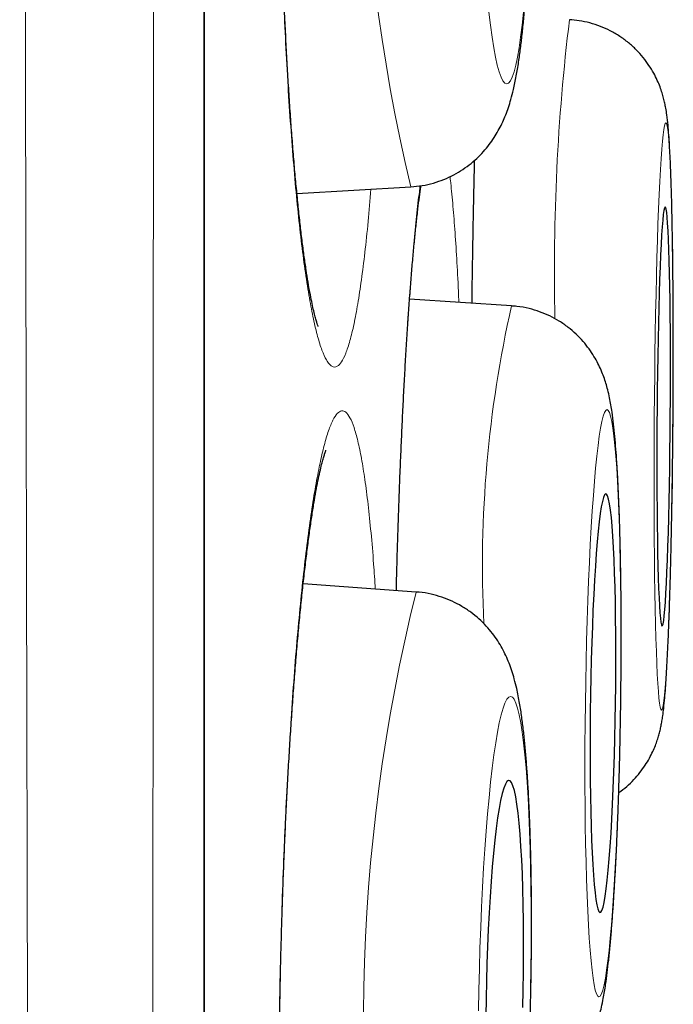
# Model space of a CAD drawing. Header units: millimetres. Extents: x 8 to 869, y 12 to 834.
# Tile 204 of 216: x 714.45 to 716.36, y 813.64 to 816.53. Entities that reach past the tile are written whole.
import ezdxf

# ---------------------------------------------------------------- set-up
doc = ezdxf.new("R2010")
doc.units = ezdxf.units.MM

msp = doc.modelspace()

# ---------------------------------------------------------------- linework, layer by layer
at = {"color": 252, "linetype": 'Continuous', "lineweight": 0}
for p, q in [((714.9903, 816.3141), (714.9903, 833.0119)), ((714.9903, 799.6163), (714.9903, 816.3141))]:
    msp.add_line(p, q, dxfattribs=at)
at = {"color": 7, "linetype": 'Continuous', "lineweight": 30}
for p, q in [((714.9927, 799.6467), (714.9927, 832.9815)), ((715.2628, 816.0162), (715.5958, 816.036)), ((715.8906, 815.6878), (715.5924, 815.7076)), ((715.6113, 814.8507), (715.2811, 814.8748))]:
    msp.add_line(p, q, dxfattribs=at)
at = {"color": 252, "linetype": 'Continuous', "lineweight": 0, "flags": 128}
for points in [[(715.8244, 816.5473), (715.829, 816.5088), (715.8338, 816.4739), (715.8387, 816.4426), (715.8438, 816.4151), (715.8491, 816.3917), (715.8544, 816.3723), (715.8599, 816.3571), (715.8654, 816.3462), (715.8709, 816.3397), (715.8764, 816.3375), (715.8819, 816.3397), (715.8873, 816.3462), (715.8927, 816.3571), (715.8979, 816.3723), (715.903, 816.3917), (715.9079, 816.4151), (715.9127, 816.4426), (715.9172, 816.4739), (715.9215, 816.5088), (715.9255, 816.5473)], [(716.3632, 815.3645), (716.3635, 815.4257), (716.3638, 815.4867), (716.3639, 815.547), (716.3638, 815.6065), (716.3636, 815.6646), (716.3633, 815.7213), (716.3628, 815.7761), (716.3622, 815.8289), (716.3614, 815.8792), (716.3606, 815.927), (716.3595, 815.9718), (716.3584, 816.0136), (716.3572, 816.0521), (716.3558, 816.0871), (716.3544, 816.1184), (716.3528, 816.1458), (716.3512, 816.1693), (716.3495, 816.1886), (716.3477, 816.2038), (716.3459, 816.2147), (716.344, 816.2212), (716.342, 816.2234), (716.3401, 816.2212), (716.3381, 816.2147), (716.3361, 816.2038), (716.3341, 816.1886), (716.3321, 816.1693), (716.3301, 816.1458), (716.3281, 816.1184), (716.3262, 816.0871), (716.3244, 816.0521), (716.3226, 816.0136), (716.3208, 815.9718), (716.3192, 815.927), (716.3176, 815.8792), (716.3161, 815.8289), (716.3147, 815.7761), (716.3135, 815.7213), (716.3123, 815.6646), (716.3113, 815.6065), (716.3104, 815.547), (716.3096, 815.4867), (716.3089, 815.4257), (716.3084, 815.3645), (716.308, 815.3032), (716.3078, 815.2422), (716.3077, 815.1819), (716.3078, 815.1225), (716.308, 815.0643), (716.3083, 815.0076), (716.3088, 814.9528), (716.3094, 814.9001), (716.3101, 814.8497), (716.311, 814.802), (716.312, 814.7571), (716.3131, 814.7153), (716.3144, 814.6768), (716.3157, 814.6419), (716.3172, 814.6106), (716.3187, 814.5831), (716.3204, 814.5597), (716.3221, 814.5403), (716.3239, 814.5251), (716.3257, 814.5143), (716.3276, 814.5077), (716.3295, 814.5055), (716.3315, 814.5077), (716.3335, 814.5143), (716.3355, 814.5251), (716.3375, 814.5403), (716.3395, 814.5597), (716.3415, 814.5831), (716.3434, 814.6106), (716.3453, 814.6419), (716.3472, 814.6768), (716.349, 814.7153), (716.3507, 814.7571), (716.3524, 814.802), (716.3539, 814.8497), (716.3554, 814.9001), (716.3568, 814.9528), (716.3581, 815.0076), (716.3592, 815.0643), (716.3603, 815.1225), (716.3612, 815.1819), (716.362, 815.2422), (716.3626, 815.3032), (716.3632, 815.3645)], [(716.2097, 814.5255), (716.2104, 814.5868), (716.2109, 814.6477), (716.211, 814.7081), (716.2109, 814.7675), (716.2106, 814.8256), (716.2099, 814.8823), (716.209, 814.9371), (716.2079, 814.9899), (716.2065, 815.0402), (716.2048, 815.088), (716.2029, 815.1328), (716.2008, 815.1746), (716.1985, 815.2131), (716.1959, 815.248), (716.1932, 815.2793), (716.1903, 815.3068), (716.1872, 815.3302), (716.184, 815.3496), (716.1806, 815.3648), (716.1772, 815.3757), (716.1736, 815.3822), (716.17, 815.3844), (716.1663, 815.3822), (716.1625, 815.3757), (716.1587, 815.3648), (716.155, 815.3496), (716.1512, 815.3302), (716.1475, 815.3068), (716.1438, 815.2793), (716.1403, 815.248), (716.1368, 815.2131), (716.1334, 815.1746), (716.1301, 815.1328), (716.127, 815.088), (716.124, 815.0402), (716.1212, 814.9899), (716.1187, 814.9371), (716.1163, 814.8823), (716.1141, 814.8256), (716.1121, 814.7675), (716.1104, 814.7081), (716.1089, 814.6477), (716.1077, 814.5868), (716.1067, 814.5255), (716.106, 814.4642), (716.1056, 814.4033), (716.1054, 814.3429), (716.1055, 814.2835), (716.1059, 814.2253), (716.1065, 814.1687), (716.1074, 814.1139), (716.1086, 814.0611), (716.11, 814.0108), (716.1116, 813.963), (716.1135, 813.9182), (716.1156, 813.8764), (716.118, 813.8379), (716.1205, 813.8029), (716.1233, 813.7717), (716.1262, 813.7442), (716.1292, 813.7207), (716.1325, 813.7014), (716.1358, 813.6862), (716.1393, 813.6753), (716.1429, 813.6688), (716.1465, 813.6666), (716.1502, 813.6688), (716.1539, 813.6753), (716.1577, 813.6862), (716.1615, 813.7014), (716.1652, 813.7207), (716.1689, 813.7442), (716.1726, 813.7717), (716.1762, 813.8029), (716.1797, 813.8379), (716.1831, 813.8764), (716.1863, 813.9182), (716.1895, 813.963), (716.1924, 814.0108), (716.1952, 814.0611), (716.1978, 814.1139), (716.2002, 814.1687), (716.2024, 814.2253), (716.2043, 814.2835), (716.2061, 814.3429), (716.2075, 814.4033), (716.2088, 814.4642), (716.2097, 814.5255)], [(715.9461, 813.6867), (715.9471, 813.748), (715.9478, 813.809), (715.948, 813.8693), (715.9479, 813.9287), (715.9474, 813.9869), (715.9464, 814.0435), (715.9451, 814.0983), (715.9434, 814.151), (715.9413, 814.2014), (715.9389, 814.2491), (715.9361, 814.294), (715.933, 814.3358), (715.9296, 814.3742), (715.9259, 814.4092), (715.9219, 814.4405), (715.9176, 814.4679), (715.9131, 814.4914), (715.9084, 814.5108), (715.9034, 814.5259), (715.8984, 814.5368), (715.8931, 814.5434), (715.8878, 814.5455), (715.8824, 814.5434), (715.8769, 814.5368), (715.8714, 814.5259), (715.8658, 814.5108), (715.8603, 814.4914), (715.8549, 814.4679), (715.8495, 814.4405), (715.8443, 814.4092), (715.8391, 814.3742), (715.8342, 814.3358), (715.8294, 814.294), (715.8248, 814.2491), (715.8205, 814.2014), (715.8164, 814.151), (715.8126, 814.0983), (715.8091, 814.0435), (715.8059, 813.9869), (715.803, 813.9287), (715.8005, 813.8693), (715.7984, 813.809), (715.7966, 813.748), (715.7952, 813.6867), (715.7941, 813.6255)], [(715.9447, 813.6255), (715.9461, 813.6867)]]:
    msp.add_lwpolyline(points, dxfattribs=at)
at = {"color": 7, "linetype": 'Continuous', "lineweight": 30, "flags": 128}
for points in [[(716.3553, 815.3645), (716.3556, 815.4158), (716.3558, 815.4667), (716.3558, 815.5169), (716.3557, 815.566), (716.3554, 815.6138), (716.355, 815.6597), (716.3545, 815.7037), (716.3539, 815.7452), (716.3531, 815.784), (716.3522, 815.82), (716.3511, 815.8527), (716.35, 815.882), (716.3488, 815.9076), (716.3475, 815.9295), (716.3461, 815.9474), (716.3446, 815.9612), (716.343, 815.9708), (716.3415, 815.9762), (716.3398, 815.9773), (716.3382, 815.974), (716.3365, 815.9665), (716.3348, 815.9548), (716.3331, 815.9389), (716.3315, 815.9191), (716.3299, 815.8953), (716.3283, 815.8678), (716.3268, 815.8367), (716.3253, 815.8024), (716.3239, 815.765), (716.3226, 815.7247), (716.3214, 815.682), (716.3203, 815.637), (716.3193, 815.5901), (716.3184, 815.5416), (716.3176, 815.4919), (716.317, 815.4413), (716.3165, 815.3901), (716.3161, 815.3388), (716.3158, 815.2876), (716.3157, 815.237), (716.3158, 815.1873), (716.316, 815.1388), (716.3163, 815.0919), (716.3168, 815.047), (716.3174, 815.0042), (716.3181, 814.964), (716.3189, 814.9265), (716.3199, 814.8922), (716.321, 814.8612), (716.3222, 814.8337), (716.3234, 814.8099), (716.3248, 814.79), (716.3262, 814.7741), (716.3277, 814.7624), (716.3293, 814.7549), (716.3309, 814.7517), (716.3326, 814.7527), (716.3342, 814.7581), (716.3359, 814.7677), (716.3376, 814.7815), (716.3392, 814.7994), (716.3409, 814.8213), (716.3425, 814.847), (716.344, 814.8763), (716.3455, 814.909), (716.347, 814.9449), (716.3483, 814.9837), (716.3496, 815.0253), (716.3507, 815.0692), (716.3518, 815.1152), (716.3528, 815.1629), (716.3536, 815.212), (716.3543, 815.2622), (716.3549, 815.3132), (716.3553, 815.3645)], [(716.195, 814.5255), (716.1955, 814.5768), (716.1959, 814.6277), (716.1959, 814.6779), (716.1957, 814.7271), (716.1952, 814.7748), (716.1945, 814.8208), (716.1935, 814.8647), (716.1922, 814.9062), (716.1907, 814.945), (716.189, 814.981), (716.1871, 815.0137), (716.185, 815.043), (716.1827, 815.0686), (716.1802, 815.0905), (716.1775, 815.1084), (716.1748, 815.1222), (716.1719, 815.1318), (716.1689, 815.1372), (716.1658, 815.1382), (716.1627, 815.135), (716.1596, 815.1275), (716.1564, 815.1158), (716.1533, 815.0999), (716.1502, 815.08), (716.1471, 815.0563), (716.1441, 815.0288), (716.1413, 814.9977), (716.1385, 814.9634), (716.1359, 814.926), (716.1334, 814.8857), (716.1311, 814.843), (716.129, 814.798), (716.1271, 814.7511), (716.1255, 814.7026), (716.124, 814.6529), (716.1228, 814.6023), (716.1219, 814.5512), (716.1212, 814.4998), (716.1207, 814.4487), (716.1205, 814.3981), (716.1206, 814.3484), (716.121, 814.2999), (716.1216, 814.253), (716.1225, 814.208), (716.1236, 814.1653), (716.1249, 814.125), (716.1265, 814.0876), (716.1284, 814.0533), (716.1304, 814.0222), (716.1326, 813.9947), (716.135, 813.9709), (716.1376, 813.951), (716.1403, 813.9352), (716.1431, 813.9235), (716.1461, 813.916), (716.1491, 813.9127), (716.1522, 813.9138), (716.1553, 813.9192), (716.1585, 813.9288), (716.1616, 813.9426), (716.1647, 813.9605), (716.1678, 813.9824), (716.1708, 814.008), (716.1738, 814.0373), (716.1766, 814.07), (716.1793, 814.1059), (716.1818, 814.1448), (716.1842, 814.1863), (716.1864, 814.2302), (716.1884, 814.2762), (716.1902, 814.3239), (716.1917, 814.3731), (716.1931, 814.4233), (716.1941, 814.4742), (716.195, 814.5255)], [(715.9245, 813.6867), (715.9253, 813.738), (715.9258, 813.7889), (715.9258, 813.8391), (715.9255, 813.8883), (715.9248, 813.936), (715.9237, 813.982), (715.9223, 814.0259), (715.9204, 814.0674), (715.9183, 814.1062), (715.9158, 814.1421), (715.913, 814.1749), (715.9098, 814.2042), (715.9064, 814.2298), (715.9028, 814.2517), (715.8989, 814.2696), (715.8949, 814.2834), (715.8906, 814.293), (715.8862, 814.2983), (715.8817, 814.2994), (715.8772, 814.2962), (715.8726, 814.2887), (715.8679, 814.277), (715.8633, 814.2611), (715.8588, 814.2412), (715.8543, 814.2175), (715.85, 814.19), (715.8457, 814.1589), (715.8417, 814.1246), (715.8379, 814.0872), (715.8343, 814.0469), (715.8309, 814.0042), (715.8278, 813.9592), (715.8251, 813.9123), (715.8226, 813.8639), (715.8205, 813.8141), (715.8187, 813.7635), (715.8173, 813.7124), (715.8163, 813.6611), (715.8157, 813.6099)], [(715.9233, 813.6355), (715.9245, 813.6867)]]:
    msp.add_lwpolyline(points, dxfattribs=at)
at = {"color": 252, "linetype": 'Continuous', "lineweight": 0}
for centre, radius, start, end in [((720.5848, 817.2283), 5.1295, 167.3338, 193.441), ((722.0941, 815.7937), 6.078, 173.08933, 181.35614), ((719.2614, 814.9256), 3.4559, 167.2585, 182.7737), ((720.7007, 813.5895), 5.2434, 166.0814, 191.6118)]:
    msp.add_arc(centre, radius, start, end, dxfattribs=at)
for points, knots in [([(714.5622, 798.2396), (714.5622, 798.2407), (714.5622, 798.244), (714.562, 798.2549), (714.5617, 798.2739), (714.5613, 798.3023), (714.5607, 798.342), (714.56, 798.3905), (714.5591, 798.4479), (714.5581, 798.514), (714.557, 798.5892), (714.5557, 798.6736), (714.5543, 798.7672), (714.5529, 798.8698), (714.5513, 798.9812), (714.5496, 799.1015), (714.5481, 799.2206), (714.5466, 799.3363), (714.5452, 799.4467), (714.5438, 799.5621), (714.5422, 799.6943), (714.5406, 799.8449), (714.5387, 800.0158), (714.5369, 800.1951), (714.535, 800.3825), (714.5332, 800.5782), (714.5313, 800.7775), (714.5295, 800.9801), (714.5278, 801.1851), (714.526, 801.3971), (714.5242, 801.6158), (714.5225, 801.8412), (714.5206, 802.0916), (714.5186, 802.3688), (714.5165, 802.6705), (714.5144, 802.9767), (714.5124, 803.2871), (714.5105, 803.6059), (714.5086, 803.9254), (714.5069, 804.2444), (714.5052, 804.5624), (714.5036, 804.887), (714.502, 805.2152), (714.5005, 805.5464), (714.499, 805.8805), (714.4975, 806.2203), (714.496, 806.5823), (714.4944, 806.9672), (714.4928, 807.3699), (714.4913, 807.7728), (714.4898, 808.1755), (714.4883, 808.5837), (714.4869, 808.9874), (714.4856, 809.3858), (714.4843, 809.7785), (714.4831, 810.1751), (714.482, 810.5719), (714.4809, 810.9685), (714.4799, 811.3646), (714.4789, 811.7636), (714.4778, 812.1837), (714.4767, 812.6248), (714.4756, 813.0805), (714.4746, 813.5318), (714.4736, 813.9786), (714.4726, 814.4272), (714.4716, 814.8669), (714.4707, 815.2967), (714.4698, 815.7169), (714.469, 816.1376), (714.4682, 816.5551), (714.4674, 816.9689), (714.4667, 817.3791), (714.466, 817.7889), (714.4653, 818.2175), (714.4646, 818.6642), (714.4639, 819.1221), (714.4632, 819.5716), (714.4625, 820.0129), (714.4619, 820.4521), (714.4612, 820.8789), (714.4606, 821.2928), (714.4601, 821.694), (714.4595, 822.0925), (714.459, 822.4848), (714.4584, 822.8703), (714.458, 823.2493), (714.4575, 823.6249), (714.4571, 823.9848), (714.4568, 824.3292), (714.4565, 824.6585), (714.4562, 824.9843), (714.4559, 825.3072), (714.4556, 825.6267), (714.4553, 825.9429), (714.455, 826.255), (714.4548, 826.5471), (714.4545, 826.8194), (714.4543, 827.0727), (714.4541, 827.3228), (714.4539, 827.5934), (714.4536, 827.883), (714.4534, 828.1899), (714.4532, 828.4912), (714.4529, 828.7864), (714.4528, 829.0756), (714.4526, 829.3525), (714.4525, 829.6174), (714.4524, 829.8708), (714.4523, 830.1182), (714.4522, 830.3595), (714.4522, 830.5946), (714.4521, 830.8089), (714.452, 831.0037), (714.452, 831.1803), (714.4519, 831.3523), (714.4519, 831.5359), (714.4518, 831.7292), (714.4518, 831.9301), (714.4517, 832.1232), (714.4516, 832.3083), (714.4516, 832.4853), (714.4516, 832.6505), (714.4516, 832.8043), (714.4516, 832.9472), (714.4516, 833.0826), (714.4516, 833.2102), (714.4517, 833.33), (714.4517, 833.4448), (714.4518, 833.5536), (714.4518, 833.6557), (714.4519, 833.7485), (714.4519, 833.832), (714.4519, 833.906), (714.4519, 833.9704), (714.4519, 834.0252), (714.4519, 834.0703), (714.4519, 834.1054), (714.4518, 834.1309), (714.4518, 834.1395), (714.4518, 834.1437)], [0, 0, 0, 0, 0.00261, 0.007869, 0.013127, 0.020214, 0.027301, 0.034388, 0.041506, 0.048626, 0.055745, 0.062975, 0.070206, 0.077436, 0.0847, 0.091965, 0.099228, 0.104828, 0.110429, 0.116036, 0.121643, 0.12887, 0.136099, 0.143326, 0.150586, 0.157847, 0.165107, 0.171941, 0.178775, 0.185609, 0.19247, 0.199331, 0.206191, 0.214706, 0.223227, 0.231387, 0.239547, 0.247728, 0.255908, 0.263515, 0.271121, 0.278744, 0.286367, 0.293796, 0.301224, 0.308668, 0.316112, 0.324648, 0.333189, 0.341369, 0.349548, 0.357749, 0.365949, 0.373575, 0.381201, 0.388844, 0.396487, 0.403936, 0.411385, 0.418849, 0.426314, 0.434807, 0.443307, 0.451446, 0.459585, 0.467744, 0.475904, 0.48349, 0.491077, 0.49868, 0.506284, 0.513694, 0.521104, 0.52853, 0.535956, 0.544431, 0.552911, 0.561033, 0.569154, 0.577296, 0.585437, 0.593007, 0.600577, 0.608163, 0.61575, 0.623143, 0.630536, 0.637945, 0.645355, 0.652049, 0.658744, 0.66545, 0.672156, 0.678897, 0.685638, 0.69239, 0.699143, 0.704843, 0.710542, 0.716249, 0.721956, 0.729314, 0.736672, 0.744029, 0.751422, 0.758815, 0.766208, 0.773169, 0.780132, 0.787094, 0.794085, 0.801077, 0.808068, 0.813765, 0.819462, 0.825166, 0.83087, 0.838223, 0.845578, 0.852931, 0.860319, 0.867708, 0.875096, 0.882054, 0.889012, 0.89597, 0.902957, 0.909946, 0.916933, 0.924459, 0.931987, 0.939513, 0.947076, 0.95464, 0.962203, 0.969809, 0.977415, 0.98502, 0.992665, 1, 1, 1, 1]), ([(714.8479, 833.9146), (714.8479, 833.9136), (714.8479, 833.9117), (714.8479, 833.8966), (714.8479, 833.8725), (714.848, 833.8385), (714.848, 833.7949), (714.8481, 833.7415), (714.8481, 833.6784), (714.8481, 833.6055), (714.8481, 833.5228), (714.8481, 833.4305), (714.8481, 833.3283), (714.8481, 833.2253), (714.848, 833.124), (714.848, 833.0264), (714.848, 832.9232), (714.848, 832.8049), (714.848, 832.6696), (714.848, 832.5154), (714.848, 832.3522), (714.848, 832.1802), (714.848, 831.9994), (714.8481, 831.8158), (714.8481, 831.6306), (714.8481, 831.4445), (714.8481, 831.2514), (714.8481, 831.0515), (714.8481, 830.8449), (714.848, 830.6452), (714.848, 830.4539), (714.848, 830.2722), (714.8479, 830.0864), (714.8479, 829.8764), (714.8478, 829.6407), (714.8477, 829.3775), (714.8477, 829.1073), (714.8476, 828.83), (714.8475, 828.5457), (714.8475, 828.2573), (714.8475, 827.965), (714.8474, 827.6691), (714.8474, 827.3673), (714.8473, 827.0595), (714.8473, 826.7459), (714.8472, 826.4344), (714.8471, 826.1253), (714.847, 825.8191), (714.8469, 825.5085), (714.8468, 825.1936), (714.8467, 824.8746), (714.8466, 824.5515), (714.8464, 824.2246), (714.8463, 823.9136), (714.8462, 823.6194), (714.8461, 823.3428), (714.846, 823.064), (714.8458, 822.7533), (714.8457, 822.4101), (714.8456, 822.0337), (714.8455, 821.6537), (714.8454, 821.2704), (714.8452, 820.8839), (714.8451, 820.498), (714.8449, 820.1128), (714.8448, 819.7287), (714.8446, 819.3422), (714.8444, 818.9537), (714.8442, 818.5633), (714.844, 818.1426), (714.8437, 817.6914), (714.8434, 817.2218), (714.8431, 816.7633), (714.8428, 816.316), (714.8426, 815.8682), (714.8423, 815.4354), (714.8421, 815.0181), (714.8418, 814.6162), (714.8416, 814.2149), (714.8413, 813.8139), (714.8411, 813.4138), (714.8408, 813.0146), (714.8405, 812.6167), (714.8401, 812.1947), (714.8397, 811.7495), (714.8393, 811.2936), (714.8389, 810.8525), (714.8384, 810.426), (714.838, 810.0028), (714.8376, 809.5975), (714.8372, 809.21), (714.8368, 808.8399), (714.8364, 808.4735), (714.836, 808.1105), (714.8356, 807.7514), (714.8352, 807.3961), (714.8348, 807.0453), (714.8343, 806.6775), (714.8338, 806.2943), (714.8332, 805.9071), (714.8326, 805.5366), (714.8321, 805.1822), (714.8314, 804.8345), (714.8308, 804.5053), (714.8302, 804.1941), (714.8297, 803.9002), (714.8291, 803.6125), (714.8285, 803.3309), (714.8279, 803.0558), (714.8273, 802.7871), (714.8267, 802.5252), (714.8262, 802.2894), (714.8257, 802.0784), (714.8252, 801.8903), (714.8246, 801.7067), (714.8241, 801.5117), (714.8234, 801.307), (714.8228, 801.0944), (714.822, 800.889), (714.8213, 800.691), (714.8206, 800.5005), (714.8197, 800.2959), (714.8188, 800.081), (714.8178, 799.8601), (714.8169, 799.6547), (714.8161, 799.4919), (714.8155, 799.3651), (714.815, 799.2686), (714.8145, 799.1775), (714.814, 799.0842), (714.8134, 798.9907), (714.8129, 798.8989), (714.8124, 798.8159), (714.8119, 798.7418), (714.8114, 798.6766), (714.811, 798.6223), (714.8107, 798.578), (714.8104, 798.5427), (714.8102, 798.5152), (714.81, 798.4955), (714.8099, 798.4831), (714.8099, 798.4816), (714.8099, 798.4808)], [0, 0, 0, 0, 0.007409, 0.014819, 0.022228, 0.029674, 0.03712, 0.044566, 0.052059, 0.059552, 0.067045, 0.074575, 0.082106, 0.089636, 0.095405, 0.101175, 0.106952, 0.112729, 0.120036, 0.127345, 0.134652, 0.141995, 0.149339, 0.156683, 0.163363, 0.170043, 0.176723, 0.18343, 0.190137, 0.196843, 0.202281, 0.207718, 0.213162, 0.218606, 0.225778, 0.232952, 0.240125, 0.247331, 0.254538, 0.261744, 0.268789, 0.275835, 0.28288, 0.289957, 0.297034, 0.30411, 0.31071, 0.317313, 0.323928, 0.330544, 0.337171, 0.343797, 0.350437, 0.35708, 0.362539, 0.367999, 0.373465, 0.378931, 0.386134, 0.393339, 0.400542, 0.407778, 0.415016, 0.422253, 0.429328, 0.436403, 0.443478, 0.450584, 0.457691, 0.464797, 0.47349, 0.482189, 0.490242, 0.498295, 0.50637, 0.514444, 0.521704, 0.528965, 0.53624, 0.543515, 0.550812, 0.55811, 0.565422, 0.572734, 0.581469, 0.59021, 0.598302, 0.606394, 0.614507, 0.62262, 0.629916, 0.637212, 0.644523, 0.651834, 0.659168, 0.666501, 0.67385, 0.681199, 0.689913, 0.698634, 0.706706, 0.714778, 0.72287, 0.730963, 0.738239, 0.745514, 0.752805, 0.760096, 0.767407, 0.774718, 0.782045, 0.789372, 0.795043, 0.800713, 0.806391, 0.812069, 0.819245, 0.826423, 0.8336, 0.840809, 0.848019, 0.855228, 0.865058, 0.874888, 0.884755, 0.894623, 0.900296, 0.905968, 0.911648, 0.917328, 0.924511, 0.931695, 0.938878, 0.946095, 0.953313, 0.96053, 0.967094, 0.973659, 0.980224, 0.986816, 0.993408, 1, 1, 1, 1]), ([(715.4087, 818.7509), (715.4047, 818.7675), (715.3966, 818.8009), (715.384, 818.8373), (715.3712, 818.8632), (715.3582, 818.8768), (715.3454, 818.8784), (715.3328, 818.8681), (715.3202, 818.8458), (715.3079, 818.8117), (715.2961, 818.7661), (715.2848, 818.7097), (715.2739, 818.6419), (715.2637, 818.5641), (715.2541, 818.4765), (715.2454, 818.3804), (715.2375, 818.2747), (715.2304, 818.1619), (715.2243, 818.0422), (715.2192, 817.9172), (715.215, 817.7856), (715.2119, 817.6505), (715.2099, 817.5121), (715.209, 817.3723), (715.2091, 817.2296), (715.2103, 817.0875), (715.2126, 816.9461), (715.216, 816.8073), (715.2204, 816.6695), (715.2258, 816.5364), (715.2321, 816.4079), (715.2393, 816.2857), (715.2475, 816.1685), (715.2565, 816.0593), (715.2662, 815.9582), (715.2765, 815.8664), (715.2875, 815.7829), (715.299, 815.7101), (715.311, 815.6478), (715.3232, 815.5967), (715.3359, 815.5564), (715.3471, 815.5314), (715.3568, 815.5174), (715.3648, 815.5104), (715.3728, 815.5081), (715.3823, 815.5109), (715.3933, 815.5225), (715.4057, 815.5474), (715.4179, 815.5844), (715.4297, 815.633), (715.441, 815.6925), (715.4516, 815.7622), (715.4617, 815.843), (715.471, 815.9314), (715.4765, 815.9973), (715.4791, 816.0291)], [0, 0, 0, 0, 0.019093, 0.038319, 0.057963, 0.077751, 0.096845, 0.116279, 0.135714, 0.155503, 0.174596, 0.194031, 0.213465, 0.233254, 0.252347, 0.271782, 0.291217, 0.311005, 0.330098, 0.349533, 0.368968, 0.388756, 0.40785, 0.427284, 0.446719, 0.466508, 0.485601, 0.505036, 0.52447, 0.544259, 0.563352, 0.582787, 0.602222, 0.62201, 0.641103, 0.660538, 0.679973, 0.699761, 0.718854, 0.738289, 0.757724, 0.777512, 0.789567, 0.801705, 0.813843, 0.826066, 0.845159, 0.864385, 0.884029, 0.903817, 0.922911, 0.942345, 0.96178, 0.981569, 1, 1, 1, 1]), ([(715.7824, 816.1139), (715.7821, 816.0984), (715.7807, 816.0412), (715.7786, 815.9365), (715.7765, 815.8124), (715.7753, 815.7307), (715.7749, 815.6955)], [0, 0, 0, 0, 0.118026, 0.435978, 0.757351, 1, 1, 1, 1]), ([(715.7367, 815.698), (715.7362, 815.7088), (715.7343, 815.7546), (715.7304, 815.8268), (715.7248, 815.9139), (715.7186, 815.9895), (715.7138, 816.0402), (715.7109, 816.0623), (715.7104, 816.0661)], [0, 0, 0, 0, 0.068395, 0.2900585, 0.5109327, 0.7318069, 0.9534704, 1, 1, 1, 1]), ([(715.6234, 816.0392), (715.6226, 816.0335), (715.619, 816.0078), (715.6126, 815.9513), (715.6045, 815.8703), (715.5967, 815.7791), (715.5893, 815.6791), (715.5823, 815.5707), (715.5757, 815.4551), (715.5697, 815.3331), (715.5642, 815.2053), (715.5593, 815.0725), (715.5556, 814.9554), (715.5537, 814.8819), (715.5531, 814.855)], [0, 0, 0, 0, 0.026114, 0.118316, 0.210518, 0.302391, 0.394264, 0.486466, 0.578668, 0.670541, 0.762415, 0.854616, 0.946818, 1, 1, 1, 1]), ([(715.4517, 815.2414), (715.4481, 815.2591), (715.4411, 815.2947), (715.4298, 815.3337), (715.4181, 815.3621), (715.406, 815.3785), (715.3935, 815.3826), (715.3808, 815.3749), (715.368, 815.3553), (715.3551, 815.3241), (715.3423, 815.281), (715.3297, 815.2267), (715.3172, 815.1616), (715.305, 815.0863), (715.2933, 815.0008), (715.2821, 814.906), (715.2714, 814.8028), (715.2613, 814.6918), (715.252, 814.5736), (715.2434, 814.4491), (715.2357, 814.3193), (715.2289, 814.1852), (715.223, 814.0476), (715.2181, 813.9073), (715.2142, 813.7656), (715.2114, 813.6235), (715.2096, 813.482), (715.2089, 813.3418), (715.2093, 813.2042), (715.2108, 813.0701), (715.2133, 812.9407), (715.217, 812.8164), (715.2216, 812.6983), (715.2272, 812.5874), (715.2338, 812.4846), (715.2413, 812.3903), (715.2496, 812.3051), (715.2587, 812.2298), (715.2686, 812.1652), (715.2791, 812.1114), (715.2903, 812.0687), (715.3012, 812.0393), (715.3119, 812.0215), (715.3221, 812.0129), (715.3333, 812.0126), (715.3453, 812.0227), (715.3581, 812.0454), (715.371, 812.0796), (715.3838, 812.1253), (715.3964, 812.1824), (715.4088, 812.2503), (715.4209, 812.3281), (715.4324, 812.4163), (715.4405, 812.4842), (715.4446, 812.5248), (715.4451, 812.5302)], [0, 0, 0, 0, 0.0193265, 0.0387221, 0.0581177, 0.0774443, 0.0967708, 0.1161664, 0.135562, 0.1548885, 0.174215, 0.1936106, 0.2130062, 0.2323328, 0.2516593, 0.2710549, 0.2904505, 0.309777, 0.3291035, 0.3484991, 0.3678947, 0.3872213, 0.4065478, 0.4259434, 0.445339, 0.4646655, 0.483992, 0.5033876, 0.5227832, 0.5421098, 0.5614363, 0.5808319, 0.6002275, 0.619554, 0.6388805, 0.6582761, 0.6776717, 0.6969982, 0.7163248, 0.7357204, 0.755116, 0.7744425, 0.7905547, 0.8066869, 0.8227991, 0.8421257, 0.8615213, 0.8809169, 0.9002434, 0.9195699, 0.9389655, 0.9583611, 0.9776877, 0.9970142, 1, 1, 1, 1]), ([(715.4921, 814.8594), (715.4905, 814.8841), (715.4867, 814.9429), (715.4796, 815.0256), (715.4711, 815.1083), (715.4618, 815.1816), (715.455, 815.2215), (715.4517, 815.2414)], [0, 0, 0, 0, 0.153103, 0.36445, 0.576551, 0.788653, 1, 1, 1, 1])]:
    msp.add_open_spline(points, degree=3, knots=knots, dxfattribs=at)
at = {"color": 7, "linetype": 'Continuous', "lineweight": 30}
for points, knots in [([(715.325, 815.6275), (715.3251, 815.6274), (715.3252, 815.6271), (715.3241, 815.6298), (715.322, 815.6357), (715.3189, 815.6456), (715.3151, 815.6595), (715.3107, 815.6777), (715.3059, 815.7), (715.3007, 815.7266), (715.2953, 815.7574), (715.2897, 815.7923), (715.2841, 815.8312), (715.2784, 815.874), (715.2728, 815.9205), (715.2673, 815.9705), (715.262, 816.0237), (715.2567, 816.0801), (715.2517, 816.1393), (715.2469, 816.2013), (715.2423, 816.2656), (715.238, 816.3322), (715.234, 816.4007), (715.2302, 816.4711), (715.2268, 816.5429), (715.2237, 816.6162), (715.2209, 816.691), (715.2184, 816.7672), (715.2162, 816.8446), (715.2143, 816.9229), (715.2128, 817.0019), (715.2116, 817.0814), (715.2107, 817.1613), (715.2102, 817.2411), (715.2101, 817.3208), (715.2103, 817.4001), (715.2108, 817.479), (715.2117, 817.5575), (715.2129, 817.6352), (715.2145, 817.7116), (715.2164, 817.7866), (715.2186, 817.8595), (715.2211, 817.9303), (715.2239, 817.9991), (715.2271, 818.0664), (715.2305, 818.1321), (715.2343, 818.1959), (715.2384, 818.2575), (715.2427, 818.3168), (715.2473, 818.3733), (715.252, 818.4268), (715.257, 818.4771), (715.2621, 818.5239), (715.2674, 818.5669), (715.2726, 818.606), (715.2779, 818.6408), (715.283, 818.6713), (715.2879, 818.697), (715.2924, 818.7179), (715.2964, 818.7342), (715.2998, 818.7463), (715.3023, 818.7543), (715.304, 818.7587), (715.3041, 818.759), (715.3041, 818.7591)], [0, 0, 0, 0, 0.003591, 0.014003, 0.025392, 0.037754, 0.051024, 0.065096, 0.079817, 0.09497, 0.110646, 0.12677, 0.143258, 0.160039, 0.177054, 0.194254, 0.211597, 0.229048, 0.246574, 0.264148, 0.281747, 0.299346, 0.316928, 0.33448, 0.351993, 0.369425, 0.386916, 0.40452, 0.422133, 0.439759, 0.457402, 0.475065, 0.492755, 0.510463, 0.528047, 0.545665, 0.563347, 0.581065, 0.598788, 0.616478, 0.634105, 0.651641, 0.668857, 0.686113, 0.7035, 0.721001, 0.738593, 0.75625, 0.773939, 0.791619, 0.809243, 0.826768, 0.844146, 0.861323, 0.878241, 0.894833, 0.91102, 0.926707, 0.941798, 0.95548, 0.968438, 0.980533, 0.991676, 1, 1, 1, 1]), ([(715.5959, 816.036), (715.6072, 816.0371), (715.6295, 816.0391), (715.662, 816.0467), (715.6928, 816.0573), (715.7217, 816.0707), (715.7483, 816.0866), (715.7725, 816.1044), (715.7941, 816.1237), (715.813, 816.1439), (715.8294, 816.1646), (715.8433, 816.1853), (715.8552, 816.2059), (715.8653, 816.2264), (715.8741, 816.2472), (715.882, 816.2692), (715.8895, 816.2937), (715.8973, 816.3241), (715.9047, 816.3598), (715.9113, 816.3996), (715.917, 816.4401), (715.9219, 816.4819), (715.9264, 816.526), (715.9304, 816.5728), (715.934, 816.6212), (715.9372, 816.6711), (715.94, 816.7228), (715.9424, 816.7759), (715.9445, 816.8306), (715.9462, 816.8865), (715.9475, 816.9436), (715.9485, 817.0016), (715.9491, 817.0603), (715.9493, 817.1196), (715.9492, 817.165), (715.9491, 817.1907), (715.949, 817.1964)], [0, 0, 0, 0, 0.021207, 0.042122, 0.062621, 0.082741, 0.102503, 0.121917, 0.140986, 0.159719, 0.178176, 0.196525, 0.21506, 0.234194, 0.254613, 0.277302, 0.303777, 0.336761, 0.382144, 0.426622, 0.467213, 0.505671, 0.546162, 0.58523, 0.623401, 0.660983, 0.698158, 0.73504, 0.771706, 0.808211, 0.844595, 0.880889, 0.917118, 0.953301, 0.989457, 1, 1, 1, 1]), ([(716.3633, 815.3645), (716.3634, 815.3747), (716.3636, 815.4044), (716.3638, 815.4534), (716.364, 815.5113), (716.364, 815.5685), (716.3639, 815.6249), (716.3637, 815.6802), (716.3634, 815.7341), (716.3629, 815.7864), (716.3623, 815.837), (716.3616, 815.8856), (716.3607, 815.932), (716.3598, 815.9761), (716.3587, 816.0178), (716.3575, 816.0569), (716.3561, 816.0934), (716.3546, 816.1274), (716.3529, 816.159), (716.351, 816.1888), (716.3486, 816.2174), (716.3459, 816.242), (716.3427, 816.2632), (716.3394, 816.2798), (716.3359, 816.2947), (716.3314, 816.3108), (716.3254, 816.3285), (716.3173, 816.348), (716.3067, 816.3694), (716.2929, 816.392), (716.2759, 816.4151), (716.2558, 816.4374), (716.2329, 816.4582), (716.2075, 816.4768), (716.1799, 816.4929), (716.1507, 816.506), (716.12, 816.5159), (716.0897, 816.5226), (716.0696, 816.5241), (716.0602, 816.5247)], [0, 0, 0, 0, 0.0181839, 0.052753, 0.0873303, 0.1219167, 0.1565178, 0.1911403, 0.2257917, 0.2604816, 0.2952217, 0.3300274, 0.3649195, 0.3999268, 0.4350904, 0.470472, 0.5061682, 0.5423398, 0.5792773, 0.6175736, 0.658702, 0.7024019, 0.7294407, 0.7456219, 0.7602365, 0.7739745, 0.7876043, 0.8017255, 0.8169802, 0.8335268, 0.8510861, 0.8692847, 0.8878757, 0.9067134, 0.925709, 0.9448072, 0.9639731, 0.9831832, 1, 1, 1, 1]), ([(715.7751, 815.6955), (715.7753, 815.7097), (715.7758, 815.7505), (715.7768, 815.8168), (715.7781, 815.8942), (715.7795, 815.9701), (715.781, 816.0436), (715.7821, 816.0909), (715.7826, 816.114)], [0, 0, 0, 0, 0.098105, 0.280707, 0.463007, 0.644885, 0.826242, 1, 1, 1, 1]), ([(715.5536, 814.855), (715.5541, 814.8743), (715.5553, 814.9201), (715.5573, 814.9911), (715.5598, 815.068), (715.5625, 815.1433), (715.5654, 815.217), (715.5684, 815.2887), (715.5716, 815.3584), (715.575, 815.4262), (715.5785, 815.4919), (715.5822, 815.5556), (715.5861, 815.6167), (715.59, 815.6753), (715.5941, 815.7311), (715.5983, 815.784), (715.6025, 815.8337), (715.6068, 815.88), (715.6112, 815.9229), (715.6156, 815.9623), (715.6199, 815.9979), (715.6233, 816.0235), (715.6252, 816.036), (715.6257, 816.0393)], [0, 0, 0, 0, 0.0373597, 0.0881379, 0.1388072, 0.1893349, 0.2396939, 0.2898638, 0.3398136, 0.3895501, 0.4396899, 0.4897664, 0.5397872, 0.5897549, 0.6396668, 0.6895139, 0.7392781, 0.7885154, 0.8375697, 0.8864784, 0.9350588, 0.9830806, 1, 1, 1, 1]), ([(716.2103, 814.5255), (716.2104, 814.5358), (716.2108, 814.5658), (716.2112, 814.6153), (716.2116, 814.6738), (716.2116, 814.7316), (716.2115, 814.7886), (716.2111, 814.8445), (716.2104, 814.8992), (716.2095, 814.9523), (716.2084, 815.0038), (716.207, 815.0534), (716.2053, 815.101), (716.2034, 815.1464), (716.2013, 815.1897), (716.1989, 815.2307), (716.1961, 815.2696), (716.193, 815.3067), (716.1893, 815.3427), (716.1846, 815.3798), (716.1792, 815.4119), (716.1728, 815.44), (716.1672, 815.4603), (716.161, 815.4794), (716.1533, 815.4989), (716.1439, 815.5192), (716.1322, 815.5403), (716.1177, 815.5622), (716.1003, 815.5842), (716.0798, 815.6056), (716.0565, 815.6255), (716.0306, 815.6435), (716.0027, 815.6588), (715.973, 815.6713), (715.9409, 815.6808), (715.9132, 815.6863), (715.8959, 815.6871), (715.8906, 815.6873)], [0, 0, 0, 0, 0.018655, 0.05412, 0.089596, 0.12509, 0.160612, 0.196175, 0.231794, 0.267486, 0.303275, 0.339191, 0.375275, 0.411583, 0.4482, 0.485251, 0.522945, 0.56164, 0.602041, 0.645795, 0.698275, 0.725527, 0.74617, 0.764681, 0.781972, 0.798905, 0.815914, 0.833445, 0.851666, 0.870481, 0.889702, 0.909177, 0.928802, 0.948518, 0.968288, 0.990254, 1, 1, 1, 1]), ([(716.2035, 814.2631), (716.204, 814.2634), (716.2127, 814.2689), (716.228, 814.2819), (716.2487, 814.3014), (716.2665, 814.3222), (716.2817, 814.3432), (716.2941, 814.3639), (716.304, 814.3834), (716.3116, 814.4014), (716.3174, 814.4177), (716.3219, 814.4327), (716.3255, 814.4466), (716.3285, 814.4602), (716.3311, 814.4744), (716.3336, 814.4912), (716.3363, 814.5129), (716.3389, 814.539), (716.3413, 814.569), (716.3435, 814.6007), (716.3455, 814.6352), (716.3474, 814.673), (716.3493, 814.713), (716.351, 814.7553), (716.3526, 814.7999), (716.3541, 814.8468), (716.3556, 814.8958), (716.3569, 814.9467), (716.3581, 814.9993), (716.3592, 815.0534), (716.3602, 815.1088), (716.3611, 815.1653), (716.3619, 815.2226), (716.3626, 815.2806), (716.363, 815.328), (716.3632, 815.3559), (716.3633, 815.3645)], [0, 0, 0, 0, 0.001077, 0.02071, 0.039801, 0.058274, 0.076, 0.092794, 0.108505, 0.123205, 0.137306, 0.151492, 0.166404, 0.183001, 0.202655, 0.227628, 0.26305, 0.311335, 0.353799, 0.393942, 0.436322, 0.477243, 0.517348, 0.556959, 0.59625, 0.63532, 0.674233, 0.713032, 0.751745, 0.790394, 0.828995, 0.86756, 0.906098, 0.944618, 0.983126, 1, 1, 1, 1]), ([(715.2841, 812.1315), (715.2841, 812.1315), (715.2841, 812.1314), (715.2829, 812.1348), (715.2808, 812.1416), (715.2779, 812.1525), (715.2744, 812.1674), (715.2705, 812.1866), (715.2662, 812.21), (715.2618, 812.2377), (715.2574, 812.2695), (715.2529, 812.3054), (715.2484, 812.3452), (715.2441, 812.3889), (715.2399, 812.4363), (715.2359, 812.4871), (715.2321, 812.5411), (715.2286, 812.5982), (715.2253, 812.6582), (715.2223, 812.7208), (715.2196, 812.7857), (715.2173, 812.8529), (715.2152, 812.922), (715.2135, 812.9928), (715.2122, 813.0652), (715.2111, 813.1388), (715.2105, 813.2139), (715.2101, 813.2903), (715.2101, 813.368), (715.2105, 813.4464), (715.2112, 813.5255), (715.2122, 813.6051), (715.2136, 813.685), (715.2153, 813.7649), (715.2174, 813.8445), (715.2198, 813.9236), (715.2225, 814.0024), (715.2255, 814.0807), (715.2288, 814.1581), (715.2325, 814.2343), (715.2364, 814.309), (715.2406, 814.3816), (715.245, 814.452), (715.2497, 814.5204), (715.2546, 814.5871), (715.2598, 814.6522), (715.2652, 814.7154), (715.2708, 814.7764), (715.2767, 814.8349), (715.2827, 814.8907), (715.2889, 814.9435), (715.2951, 814.9931), (715.3014, 815.0391), (715.3077, 815.0814), (715.3139, 815.1197), (715.3199, 815.1537), (715.3258, 815.1833), (715.3312, 815.2083), (715.3361, 815.2282), (715.3404, 815.2436), (715.3438, 815.2548), (715.3463, 815.2619), (715.3478, 815.2655), (715.3477, 815.2654), (715.3477, 815.2654)], [0, 0, 0, 0, 0.00574, 0.016342, 0.027938, 0.040509, 0.053977, 0.068226, 0.083109, 0.098423, 0.114173, 0.130353, 0.146881, 0.16369, 0.180724, 0.197936, 0.215287, 0.232742, 0.250271, 0.267847, 0.285447, 0.303048, 0.32063, 0.338182, 0.355695, 0.37314, 0.390572, 0.408164, 0.425764, 0.443375, 0.461002, 0.478649, 0.496319, 0.514012, 0.531595, 0.549185, 0.566842, 0.584539, 0.602248, 0.619928, 0.63755, 0.655084, 0.672325, 0.689537, 0.706883, 0.724345, 0.741901, 0.759525, 0.777185, 0.79484, 0.812444, 0.829952, 0.847314, 0.864477, 0.881381, 0.897954, 0.914116, 0.929766, 0.944797, 0.958325, 0.971104, 0.982996, 0.99392, 1, 1, 1, 1]), ([(715.9473, 813.6868), (715.9475, 813.6972), (715.948, 813.7274), (715.9487, 813.7774), (715.9492, 813.8364), (715.9493, 813.8949), (715.9491, 813.9525), (715.9484, 814.0091), (715.9475, 814.0644), (715.9461, 814.1184), (715.9444, 814.1707), (715.9423, 814.2213), (715.9399, 814.27), (715.937, 814.3168), (715.9337, 814.3617), (715.93, 814.4046), (715.9257, 814.446), (715.9206, 814.4864), (715.9143, 814.5273), (715.9073, 814.5634), (715.8995, 814.5947), (715.8921, 814.6193), (715.884, 814.642), (715.8746, 814.664), (715.8637, 814.6858), (715.8506, 814.7078), (715.8351, 814.7298), (715.8168, 814.7516), (715.7957, 814.7725), (715.7718, 814.7919), (715.7455, 814.8093), (715.7171, 814.8241), (715.687, 814.8361), (715.6546, 814.8449), (715.6292, 814.8498), (715.6143, 814.8503), (715.6113, 814.8504)], [0, 0, 0, 0, 0.019002, 0.055125, 0.091263, 0.127426, 0.163632, 0.199898, 0.236246, 0.272704, 0.309305, 0.346094, 0.383133, 0.420508, 0.458348, 0.49685, 0.536344, 0.577427, 0.621334, 0.671196, 0.702732, 0.729221, 0.752436, 0.773414, 0.793156, 0.812415, 0.831634, 0.851045, 0.870771, 0.890772, 0.910961, 0.931263, 0.951625, 0.972018, 0.994473, 1, 1, 1, 1]), ([(715.9351, 813.384), (715.9372, 813.3846), (715.9495, 813.3878), (715.971, 813.3968), (715.9988, 813.4107), (716.0242, 813.4272), (716.0472, 813.4454), (716.0676, 813.4649), (716.0852, 813.4851), (716.1001, 813.5054), (716.1125, 813.5253), (716.1227, 813.5444), (716.1311, 813.5627), (716.138, 813.5805), (716.144, 813.5982), (716.1493, 813.6168), (716.1545, 813.6381), (716.1603, 813.6663), (716.1657, 813.6993), (716.1707, 813.7366), (716.175, 813.7739), (716.179, 813.8134), (716.1827, 813.8559), (716.1862, 813.9), (716.1893, 813.9461), (716.1923, 813.9941), (716.1951, 814.0439), (716.1977, 814.0956), (716.2001, 814.1489), (716.2022, 814.2036), (716.2042, 814.2596), (716.2059, 814.3167), (716.2075, 814.3745), (716.2087, 814.433), (716.2097, 814.4834), (716.2101, 814.5143), (716.2103, 814.5255)], [0, 0, 0, 0, 0.004139, 0.024644, 0.044714, 0.06435, 0.083536, 0.102232, 0.120375, 0.137915, 0.154898, 0.171558, 0.188362, 0.205789, 0.224674, 0.24619, 0.272191, 0.306375, 0.359253, 0.40222, 0.442342, 0.484683, 0.525137, 0.564515, 0.603233, 0.641515, 0.679492, 0.717251, 0.754849, 0.792326, 0.829713, 0.867032, 0.904301, 0.941536, 0.978748, 1, 1, 1, 1]), ([(715.5647, 812.5345), (715.5726, 812.5348), (715.5916, 812.5354), (715.6213, 812.5407), (715.6529, 812.5495), (715.6827, 812.5613), (715.7103, 812.5757), (715.7357, 812.5923), (715.7586, 812.6106), (715.7788, 812.63), (715.7965, 812.6501), (715.8117, 812.6704), (715.8246, 812.6907), (715.8356, 812.7108), (715.8452, 812.731), (715.8538, 812.752), (715.8618, 812.7748), (715.8699, 812.802), (715.8783, 812.8354), (715.8862, 812.8735), (715.8932, 812.9141), (715.8994, 812.9553), (715.9052, 812.9987), (715.9105, 813.0448), (715.9155, 813.0924), (715.92, 813.1415), (715.9243, 813.1923), (715.9281, 813.2448), (715.9317, 813.2988), (715.935, 813.3541), (715.9379, 813.4107), (715.9406, 813.4683), (715.9429, 813.5266), (715.9448, 813.5856), (715.9463, 813.6391), (715.947, 813.6728), (715.9473, 813.6868)], [0, 0, 0, 0, 0.01474, 0.035714, 0.056257, 0.076409, 0.096195, 0.115625, 0.134702, 0.153426, 0.171828, 0.190025, 0.208284, 0.226937, 0.246576, 0.268059, 0.292656, 0.322505, 0.361977, 0.409616, 0.451213, 0.490206, 0.531281, 0.57064, 0.608957, 0.646607, 0.683804, 0.720678, 0.757317, 0.79378, 0.830112, 0.866346, 0.902507, 0.938617, 0.974694, 1, 1, 1, 1])]:
    msp.add_open_spline(points, degree=3, knots=knots, dxfattribs=at)

doc.saveas('drawing.dxf')
